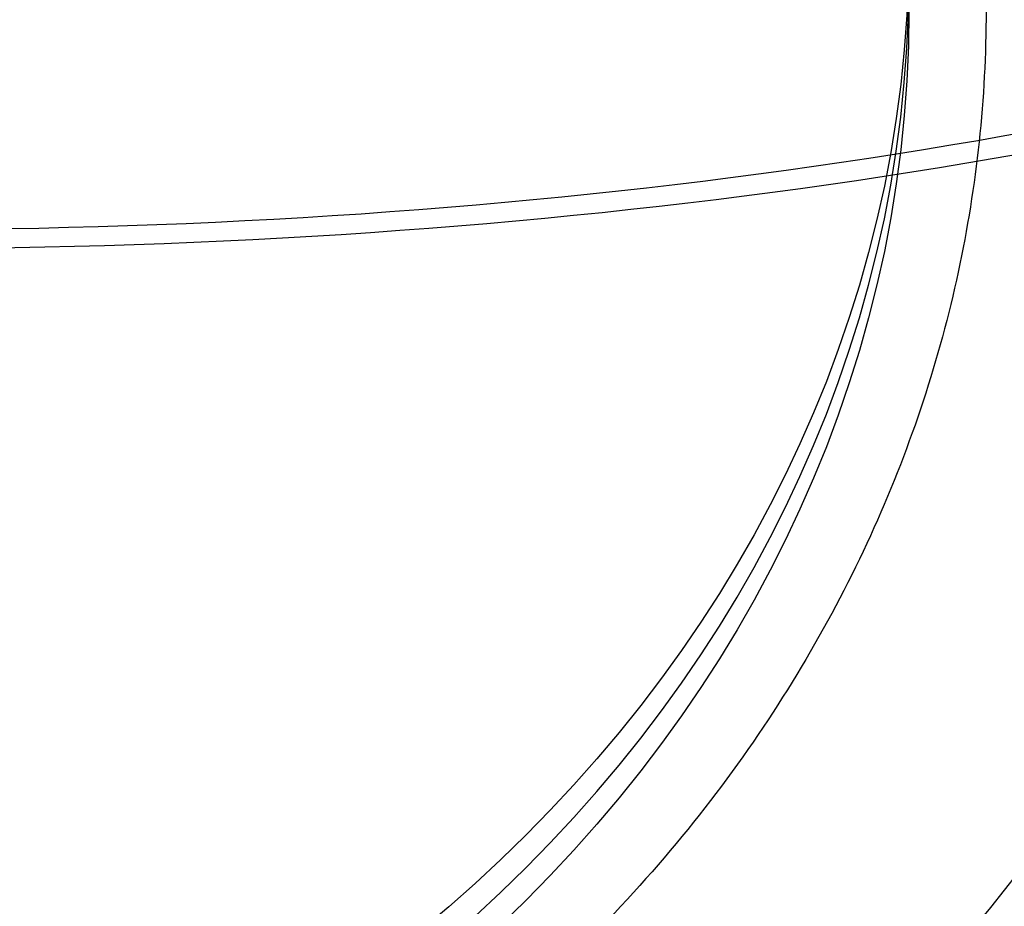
# Model space of a CAD drawing. Header units: millimetres. Extents: x -295 to 297, y -223 to 334.
# Tile 22 of 34: x 18 to 44, y 156 to 179. Entities that reach past the tile are written whole.
import ezdxf

# ---------------------------------------------------------------- set-up
doc = ezdxf.new("R2010")
doc.units = ezdxf.units.MM
doc.layers.add('Default', color=178, linetype='Continuous', true_color=0x000000)

msp = doc.modelspace()

# ---------------------------------------------------------------- linework, layer by layer
at = {"layer": 'Default'}
for centre, radius, start, end in [((0.0046097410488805, 224.0026614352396, -234.9999999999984), 100.9999999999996, 300.0000000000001, 246.374193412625), ((0.0046097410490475, 224.0026614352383, -234.9999999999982), 88.99999999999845, 300.0000000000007, 252.831758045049)]:
    msp.add_arc(centre, radius, start, end, dxfattribs=at)
at = {"layer": 'Default', "extrusion": (-5.134781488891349e-16, -0.5000000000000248, 0.8660254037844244)}
for start, end in [(354.9089331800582, 174.9089331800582), (174.9089331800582, 354.9089331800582)]:
    msp.add_arc((9.49e-13, 100.6864246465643, -189.6205839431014), 53.25295967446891, start, end, dxfattribs=at)
at = {"layer": 'Default', "extrusion": (4.996003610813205e-16, 0.5000000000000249, -0.8660254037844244)}
for start, end in [(5.091066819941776, 185.0910668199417), (185.0910668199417, 5.091066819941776)]:
    msp.add_arc((-9.545e-13, 100.6864246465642, 188.7824435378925), 53.79841421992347, start, end, dxfattribs=at)
at = {"layer": 'Default', "extrusion": (6.662473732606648e-16, 0.5000000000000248, -0.8660254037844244)}
msp.add_arc((-7.233e-13, 100.6864246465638, 274.2294824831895), 95.99999999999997, 180, 270, dxfattribs=at)
at = {"layer": 'Default', "extrusion": (6.108676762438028e-16, 0.5000000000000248, -0.8660254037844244)}
msp.add_arc((-7.482e-13, 100.6864246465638, 274.2294824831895), 100, 180, 270, dxfattribs=at)
at = {"layer": 'Default', "extrusion": (-7.395399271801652e-17, 0.5000000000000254, -0.866025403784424)}
msp.add_arc((-1.0206e-12, 100.6864246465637, 187.6630340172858), 41.50000000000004, 180.0000000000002, 269.9999999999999, dxfattribs=at)
at = {"layer": 'Default', "extrusion": (-2.557953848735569e-13, -0.5000000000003, 0.8660254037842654)}
msp.add_arc((-9.15085e-11, 100.6864246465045, -185.934303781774), 41.50000000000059, 180.0000000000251, 2.51134e-11, dxfattribs=at)
at = {"layer": 'Default', "extrusion": (6.416350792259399e-16, 0.5000000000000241, -0.8660254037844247)}
msp.add_arc((-5.932e-13, 100.6864246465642, 184.2055735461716), 41.4999999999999, 180, 0, dxfattribs=at)
at = {"layer": 'Default', "extrusion": (0.088738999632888, 0.862608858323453, 0.4980274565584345)}
msp.add_arc((23.02932081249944, -270.9349027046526, 100.2892079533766), 98.00000000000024, 96.00378492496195, 125.988629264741, dxfattribs=at)
at = {"layer": 'Default', "extrusion": (-0.08873899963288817, -0.862608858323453, -0.4980274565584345)}
msp.add_arc((-23.02932081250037, -270.9349027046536, -100.2892079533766), 99.00000000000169, 54.01137073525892, 84.02726342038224, dxfattribs=at)
at = {"layer": 'Default'}
for points, knots in [([(-40.07163354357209, 132.3844606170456, -234.9999996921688), (-42.87612918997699, 133.61122372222, -234.9999982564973), (-48.36051156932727, 136.3170448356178, -234.9999954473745), (-56.16565885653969, 141.1003341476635, -234.9999914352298), (-63.50172867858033, 146.5759405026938, -234.9999876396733), (-68.04798558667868, 150.6663509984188, -234.9999852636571), (-72.3094302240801, 154.8706409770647, -234.9999830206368), (-76.2849570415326, 159.1534243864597, -234.9999809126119), (-81.65324884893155, 166.0590518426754, -234.999978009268), (-86.39883117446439, 173.4065459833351, -234.9999753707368), (-89.12860608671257, 178.5733039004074, -234.9999737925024), (-90.96156632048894, 182.4454595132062, -234.9999727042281), (-92.07365056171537, 184.9242080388, -234.9999720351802), (-94.09304536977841, 189.9654728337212, -234.9999707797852), (-95.3748874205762, 193.834185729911, -234.9999699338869), (-96.82647213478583, 198.8979986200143, -234.9999689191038), (-98.04290479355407, 203.849306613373, -234.9999680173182), (-98.87803372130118, 208.8789907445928, -234.9999672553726), (-99.80254241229, 216.1614928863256, -234.9999662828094), (-100.3229967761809, 225.7282026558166, -234.9999652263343), (-99.47386951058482, 235.2713578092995, -234.9999648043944), (-98.29305651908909, 242.5573892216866, -234.9999647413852), (-97.26651990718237, 247.6335395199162, -234.9999647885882), (-95.84970667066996, 252.6148778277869, -234.9999650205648), (-94.1891439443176, 257.6941822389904, -234.9999653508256), (-92.74488658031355, 261.5629348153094, -234.9999656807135), (-90.50543894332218, 266.5891546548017, -234.9999662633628), (-89.28234528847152, 269.0552458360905, -234.9999666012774), (-87.2802023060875, 272.8909360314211, -234.9999671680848), (-84.324559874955, 277.989206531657, -234.9999680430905), (-79.2457683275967, 285.2013448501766, -234.9999696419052), (-73.55236229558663, 291.9388638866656, -234.999971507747), (-69.36721814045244, 296.0876912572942, -234.9999729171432), (-64.91258162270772, 300.1285336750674, -234.9999744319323), (-60.19364284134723, 304.0287998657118, -234.9999760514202), (-52.62565210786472, 309.1966198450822, -234.9999786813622), (-44.61720158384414, 313.6514559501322, -234.9999814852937), (-39.01737779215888, 316.1258111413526, -234.9999834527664), (-33.38098668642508, 318.3122013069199, -234.9999854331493), (-27.7375913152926, 320.2153437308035, -234.9999874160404), (-19.07034534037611, 322.3011903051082, -234.9999904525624), (-10.25201229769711, 323.6084422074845, -234.9999935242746), (-4.306396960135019, 323.954163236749, -234.9999955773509), (0.075528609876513, 324.0124501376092, -234.9999970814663), (2.876715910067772, 323.9908202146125, -234.9999980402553), (8.469353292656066, 323.7125498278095, -234.9999999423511), (12.64515394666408, 323.2400961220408, -235.0000013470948), (18.0279084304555, 322.4006273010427, -235.0000031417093), (23.21814987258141, 321.3786985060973, -235.0000048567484), (28.31122591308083, 319.9491823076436, -235.0000065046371), (33.17935024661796, 318.3718545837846, -235.0000080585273), (37.82051459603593, 316.6754728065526, -235.0000095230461), (42.32351742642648, 314.640502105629, -235.0000108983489), (46.63717193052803, 312.4950823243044, -235.000012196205), (50.76223032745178, 310.2590334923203, -235.0000134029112), (54.72001565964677, 307.7387284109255, -235.0000145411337), (58.70719809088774, 304.997827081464, -235.0000156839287), (62.7050184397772, 302.0235469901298, -235.0000168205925), (66.46991537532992, 298.7594294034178, -235.0000178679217), (70.23746030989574, 295.2378169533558, -235.000018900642), (73.98147679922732, 291.4466377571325, -235.0000199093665), (77.4113403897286, 287.3690466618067, -235.0000207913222), (79.90717471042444, 284.1488687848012, -235.0000214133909), (81.58584054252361, 281.8857540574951, -235.0000218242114), (83.95698811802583, 278.3896491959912, -235.000022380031), (86.17844005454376, 274.7965667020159, -235.0000228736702), (87.55767219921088, 272.3394695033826, -235.0000231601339), (88.91428511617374, 269.7982423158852, -235.0000234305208), (90.24207619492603, 267.1730587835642, -235.0000236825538), (92.05730397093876, 263.1534662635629, -235.000023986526), (93.69357368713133, 259.0577530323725, -235.0000242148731), (94.66356383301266, 256.2804033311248, -235.0000243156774), (97.00945215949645, 249.0539470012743, -235.0000245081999), (99.68974862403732, 237.1544457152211, -235.0000243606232), (100.4257358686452, 219.017580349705, -235.0000227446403), (97.89710118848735, 201.0428160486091, -235.0000197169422), (94.05148169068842, 189.4672382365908, -235.0000167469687), (91.01442978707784, 182.5384109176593, -235.0000146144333), (89.80282480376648, 179.9290633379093, -235.0000137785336), (87.81943964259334, 176.0990625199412, -235.0000124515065), (85.67281847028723, 172.3581074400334, -235.0000110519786), (84.13473497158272, 169.9268566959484, -235.0000100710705), (81.82717049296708, 166.4478842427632, -235.000008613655), (78.61889039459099, 162.0170962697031, -235.0000066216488), (75.05876278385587, 157.8637299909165, -235.0000044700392), (71.44315208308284, 153.9802328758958, -235.0000023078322), (67.79902366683, 150.356891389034, -235.0000001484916), (63.88706525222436, 147.0244972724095, -234.9999978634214), (59.98860160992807, 143.9549256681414, -234.9999955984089), (56.12821653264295, 141.1336784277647, -234.9999933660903), (52.07582224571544, 138.5959424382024, -234.9999910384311), (50.00460974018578, 137.4001210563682, -234.9999898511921)], [-5.347238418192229, -5.347238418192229, -5.347238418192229, -5.347238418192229, -5.255671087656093, -5.164103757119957, -5.072536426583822, -4.980969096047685, -4.980969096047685, -4.893464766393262, -4.80596043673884, -4.718456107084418, -4.630951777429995, -4.630951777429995, -4.590304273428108, -4.549656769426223, -4.468361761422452, -4.468361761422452, -4.39207962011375, -4.315797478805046, -4.315797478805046, -4.172486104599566, -4.029174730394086, -4.029174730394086, -3.951691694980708, -3.874208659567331, -3.874208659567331, -3.791838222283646, -3.750653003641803, -3.709467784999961, -3.709467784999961, -3.621223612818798, -3.532979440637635, -3.444735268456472, -3.356491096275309, -3.356491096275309, -3.264825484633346, -3.173159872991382, -3.08149426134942, -2.989828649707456, -2.989828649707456, -2.900649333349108, -2.811470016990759, -2.722290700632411, -2.633111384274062, -2.633111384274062, -2.591200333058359, -2.549289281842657, -2.465467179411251, -2.465467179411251, -2.386325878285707, -2.307184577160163, -2.307184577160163, -2.233250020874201, -2.15931546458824, -2.15931546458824, -2.089135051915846, -2.018954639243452, -2.018954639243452, -1.944401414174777, -1.869848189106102, -1.869848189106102, -1.790133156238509, -1.710418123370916, -1.710418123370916, -1.668260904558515, -1.626103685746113, -1.583946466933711, -1.54178924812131, -1.54178924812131, -1.497775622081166, -1.453761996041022, -1.409748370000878, -1.365734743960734, -1.365734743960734, -1.182475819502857, -0.9992168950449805, -0.8159579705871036, -0.6326990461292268, -0.6326990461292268, -0.5896566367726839, -0.5466142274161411, -0.5035718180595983, -0.4605294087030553, -0.4605294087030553, -0.3786919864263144, -0.2968545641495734, -0.2968545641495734, -0.2199693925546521, -0.1430842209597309, -0.1430842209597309, -0.0715421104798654, 0, 0, 0, 0]), ([(45.00460974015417, 146.0603750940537, -234.9999895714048), (46.90610405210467, 147.1582087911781, -234.9999908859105), (50.62470426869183, 149.4906463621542, -234.9999934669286), (54.16312922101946, 152.0883000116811, -234.999995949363), (57.73627869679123, 154.9184004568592, -234.9999984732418), (61.32067104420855, 157.9946775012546, -235.0000010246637), (64.65241975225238, 161.3429358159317, -235.000003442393), (67.10334132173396, 164.0081308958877, -235.0000052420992), (68.76703987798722, 165.8952527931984, -235.0000064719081), (71.14051023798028, 168.8263662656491, -235.0000082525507), (73.3891540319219, 171.8543009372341, -235.0000099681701), (74.80315473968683, 173.9351002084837, -235.0000110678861), (76.20936810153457, 176.1008037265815, -235.0000121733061), (77.60148249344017, 178.3520969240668, -235.0000132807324), (79.53775730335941, 181.8158464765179, -235.0000148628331), (81.31950822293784, 185.3615694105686, -235.0000163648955), (82.40266375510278, 187.7767331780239, -235.0000173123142), (85.10431760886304, 194.1760523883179, -235.0000197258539), (88.46844017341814, 204.8506670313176, -235.0000230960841), (90.47580516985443, 221.3800545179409, -235.0000265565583), (89.4293276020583, 237.9978950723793, -235.0000284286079), (86.68922649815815, 248.8495247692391, -235.000028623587), (84.35686882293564, 255.4112479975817, -235.0000284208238), (83.4021263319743, 257.9179316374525, -235.0000283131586), (81.80442807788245, 261.6082218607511, -235.0000280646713), (80.04356118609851, 265.2234997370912, -235.0000277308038), (78.76247903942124, 267.5801558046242, -235.0000274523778), (76.82208948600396, 270.9668614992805, -235.00002700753), (74.08827032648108, 275.2984934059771, -235.0000263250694), (70.99563582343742, 279.3816801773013, -235.0000254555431), (67.82509400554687, 283.2158985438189, -235.0000245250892), (64.60257618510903, 286.8082960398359, -235.0000235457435), (61.10225195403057, 290.1305950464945, -235.000022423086), (57.59329085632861, 293.202410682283, -235.0000212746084), (54.10013228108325, 296.0362010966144, -235.000020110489), (50.40480917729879, 298.6007917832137, -235.0000188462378), (46.69168644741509, 300.9765204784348, -235.0000175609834), (42.9749939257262, 303.1702161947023, -235.0000162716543), (39.11042204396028, 305.0914612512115, -235.0000148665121), (35.04036683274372, 306.9353524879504, -235.000013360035), (30.76324445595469, 308.6778333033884, -235.0000117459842), (26.36494713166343, 310.0867359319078, -235.0000100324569), (22.95011570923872, 311.0372998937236, -235.000008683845), (20.55897148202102, 311.6501602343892, -235.0000077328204), (16.93949906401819, 312.4208310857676, -235.0000062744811), (13.29141730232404, 313.0421292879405, -235.0000047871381), (10.84304228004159, 313.3561860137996, -235.00000377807), (8.318457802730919, 313.627335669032, -235.0000027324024), (5.719823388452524, 313.8493745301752, -235.0000016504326), (1.81325717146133, 314.012800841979, -235.0000000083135), (-2.096732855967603, 314.0064256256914, -234.9999983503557), (-4.702175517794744, 313.8889920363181, -234.9999972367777), (-11.60411054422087, 313.4270322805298, -234.9999942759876), (-22.63298536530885, 311.6375417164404, -234.9999894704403), (-38.27576475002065, 306.016154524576, -234.9999825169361), (-52.63071386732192, 297.6358683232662, -234.9999760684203), (-61.0854923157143, 290.3313041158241, -234.9999722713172), (-66.8137240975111, 284.3551037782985, -234.9999697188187), (-70.32304465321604, 280.3515795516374, -234.9999681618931), (-75.0254473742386, 273.9188442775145, -234.9999661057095), (-79.14167070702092, 267.096135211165, -234.9999643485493), (-81.47829749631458, 262.3124398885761, -234.9999633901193), (-83.03122041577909, 258.7383432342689, -234.9999627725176), (-83.96592435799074, 256.4602278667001, -234.9999624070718), (-85.64600271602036, 251.833728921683, -234.9999617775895), (-86.69115667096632, 248.2907597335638, -234.9999614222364), (-87.85098770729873, 243.6673238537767, -234.9999610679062), (-88.56216455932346, 240.2873888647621, -234.9999608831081), (-89.24949619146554, 235.7362778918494, -234.9999607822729), (-89.50579476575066, 233.4479760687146, -234.9999607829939), (-89.81574052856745, 230.1008099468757, -234.9999608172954), (-90.06051728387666, 225.6923667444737, -234.9999609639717), (-89.94170558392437, 219.0814291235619, -234.9999614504), (-89.3385584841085, 212.496991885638, -234.9999621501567), (-88.61428500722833, 208.1415674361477, -234.9999627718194), (-87.92934779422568, 204.7911280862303, -234.9999633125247), (-87.39711998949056, 202.4313066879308, -234.9999637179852), (-86.14409162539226, 197.7609461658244, -234.9999646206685), (-84.99390428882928, 194.3191939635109, -234.9999654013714), (-83.22377095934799, 189.6569799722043, -234.9999665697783), (-81.19814115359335, 184.940562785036, -234.9999678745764), (-78.7775554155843, 180.4141347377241, -234.9999693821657), (-76.079491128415, 175.8498850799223, -234.9999710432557), (-73.08748268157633, 171.2783438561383, -234.9999728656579), (-68.0072854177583, 164.8702566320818, -234.9999759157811), (-62.36754047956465, 158.9486657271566, -234.9999792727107), (-58.25625927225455, 155.350265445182, -234.9999817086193), (-53.92077124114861, 151.8919578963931, -234.9999842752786), (-49.37161287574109, 148.6000626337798, -234.999986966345), (-40.00491351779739, 143.0729966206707, -234.9999925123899), (-32.54416727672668, 139.9281019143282, -234.9999969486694), (-27.51002478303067, 138.3116779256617, -234.9999999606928)], [0, 0, 0, 0, 0.0728825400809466, 0.1457650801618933, 0.1457650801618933, 0.2241858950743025, 0.3026067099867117, 0.3026067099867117, 0.3443749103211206, 0.3861431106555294, 0.4279113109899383, 0.4696795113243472, 0.4696795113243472, 0.5136244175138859, 0.5575693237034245, 0.6015142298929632, 0.6454591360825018, 0.6454591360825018, 0.8320860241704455, 1.018712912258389, 1.205339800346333, 1.391966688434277, 1.391966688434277, 1.436499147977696, 1.481031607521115, 1.525564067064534, 1.570096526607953, 1.570096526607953, 1.655126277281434, 1.740156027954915, 1.740156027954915, 1.820275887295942, 1.90039574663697, 1.90039574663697, 1.975077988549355, 2.04976023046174, 2.04976023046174, 2.121400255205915, 2.193040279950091, 2.193040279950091, 2.269719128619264, 2.346397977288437, 2.346397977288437, 2.387380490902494, 2.42836300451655, 2.469345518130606, 2.510328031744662, 2.510328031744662, 2.553628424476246, 2.596928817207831, 2.640229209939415, 2.683529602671, 2.683529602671, 2.869842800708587, 3.056155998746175, 3.242469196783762, 3.42878239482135, 3.42878239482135, 3.517252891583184, 3.605723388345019, 3.694193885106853, 3.782664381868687, 3.782664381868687, 3.823546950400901, 3.864429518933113, 3.946194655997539, 3.946194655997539, 4.022654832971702, 4.060884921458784, 4.099115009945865, 4.099115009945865, 4.172465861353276, 4.245816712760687, 4.319167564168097, 4.392518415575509, 4.392518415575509, 4.432682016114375, 4.472845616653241, 4.553172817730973, 4.553172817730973, 4.638381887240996, 4.723590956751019, 4.723590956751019, 4.81437838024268, 4.905165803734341, 4.995953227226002, 5.086740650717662, 5.086740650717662, 5.180041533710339, 5.273342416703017, 5.448937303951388, 5.448937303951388, 5.448937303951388, 5.448937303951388]), ([(1.0364e-12, 217.0061785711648, -87.41369933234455), (1.480433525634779, 217.0061785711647, -87.41369933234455), (2.96093528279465, 216.9407421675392, -87.45148632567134), (5.906451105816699, 216.6796275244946, -87.60224257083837), (7.371456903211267, 216.4839527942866, -87.71521062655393), (10.27059165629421, 215.9644921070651, -88.0151108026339), (11.70471316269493, 215.6407130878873, -88.20204056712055), (14.52718014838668, 214.868516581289, -88.64787248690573), (15.9168152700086, 214.4195941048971, -88.90706033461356), (18.63416468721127, 213.4025267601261, -89.49427568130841), (19.9591730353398, 212.8351744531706, -89.82185000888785), (22.52789477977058, 211.591720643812, -90.53975759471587), (23.7716079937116, 210.9156326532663, -90.93008710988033), (26.16866650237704, 209.4623006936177, -91.76915383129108), (27.32201333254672, 208.685069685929, -92.21788539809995), (28.97810763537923, 207.4488826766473, -92.93160201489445), (29.51782474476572, 207.0250939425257, -93.1762787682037), (30.57168117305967, 206.1549307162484, -93.67867047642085), (31.08619617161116, 205.7081659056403, -93.93660994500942), (32.57910124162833, 204.3454971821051, -94.72334875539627), (33.51370387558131, 203.4020833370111, -95.2680305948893), (35.26266166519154, 201.4516551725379, -96.39410939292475), (36.07811823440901, 200.4430708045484, -96.97641332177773), (37.58143363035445, 198.3782733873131, -98.16852729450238), (38.26902789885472, 197.3228374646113, -98.77788649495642), (39.51756495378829, 195.1739974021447, -100.0185183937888), (40.07890033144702, 194.0797010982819, -100.6503068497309), (41.07384167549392, 191.8651112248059, -101.9289021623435), (41.5073067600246, 190.7456120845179, -102.5752478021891), (42.24880107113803, 188.4882784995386, -103.8785198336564), (42.55686521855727, 187.3502971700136, -104.5355305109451), (43.04906727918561, 185.0625227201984, -105.8563775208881), (43.23313448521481, 183.913080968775, -106.5200084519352), (43.47839492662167, 181.6089752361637, -107.8502849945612), (43.53958910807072, 180.4543001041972, -108.5169362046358), (43.53958910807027, 178.1453023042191, -109.8500367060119), (43.47839765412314, 176.9906536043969, -110.5166742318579), (43.23314816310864, 174.6865985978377, -111.84692053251), (43.0490891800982, 173.5371818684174, -112.5105361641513), (42.5569091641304, 171.2494575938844, -113.8313545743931), (42.2488588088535, 170.1115035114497, -114.4883558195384), (41.50739781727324, 167.8542178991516, -115.7916003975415), (41.07395225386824, 166.7347399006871, -116.4379288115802), (40.07906644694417, 164.5202173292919, -117.716482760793), (39.51776941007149, 163.4259680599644, -118.3482516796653), (38.26932030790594, 161.2772127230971, -119.5888376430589), (37.58177562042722, 160.2218137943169, -120.1981695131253), (36.0785708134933, 158.1570877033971, -121.3902370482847), (35.26317358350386, 157.1485373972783, -121.9725263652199), (33.51434475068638, 155.198167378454, -123.0985744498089), (32.57981166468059, 154.2547769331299, -123.6432395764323), (31.08704366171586, 152.8921604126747, -124.4299449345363), (30.57259326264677, 152.4454263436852, -124.6878672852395), (29.51886758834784, 151.5753146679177, -125.1902237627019), (28.979217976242, 151.151548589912, -125.4348830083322), (27.32333207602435, 149.9154245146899, -126.1485558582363), (26.17013207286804, 149.1382300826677, -126.5972722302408), (23.77338034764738, 147.6849566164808, -127.4363349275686), (22.52982709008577, 147.0088889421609, -127.8266728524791), (19.96143538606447, 145.7654344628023, -128.5445824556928), (18.63659712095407, 145.1980576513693, -128.8721443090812), (15.91924938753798, 144.1807991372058, -129.459447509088), (14.5294171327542, 143.7317322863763, -129.7187140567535), (11.70654227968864, 142.9592890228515, -130.1646803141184), (10.27220600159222, 142.6354109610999, -130.3516755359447), (7.372626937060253, 142.1157943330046, -130.6516869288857), (5.907391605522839, 141.9200612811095, -130.7646982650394), (2.961409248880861, 141.6588617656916, -130.9155002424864), (1.480670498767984, 141.5933980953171, -130.9532884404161), (1.008e-12, 141.5933980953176, -130.9532884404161)], [-136.7836532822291, -136.7836532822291, -136.7836532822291, -136.7836532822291, -132.5089161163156, -132.5089161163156, -128.2341789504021, -128.2341789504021, -123.9594417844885, -123.9594417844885, -119.684704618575, -119.684704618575, -115.3973644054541, -115.3973644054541, -111.1100241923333, -111.1100241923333, -106.8226839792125, -106.8226839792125, -104.6790138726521, -104.6790138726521, -102.5353437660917, -102.5353437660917, -98.2659081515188, -98.2659081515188, -93.99647253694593, -93.99647253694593, -89.72703692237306, -89.72703692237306, -85.4576013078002, -85.4576013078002, -81.19115764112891, -81.19115764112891, -76.9247139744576, -76.9247139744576, -72.6582703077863, -72.6582703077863, -68.391826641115, -68.391826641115, -64.12547810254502, -64.12547810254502, -59.85912956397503, -59.85912956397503, -55.59278102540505, -55.59278102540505, -51.32643248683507, -51.32643248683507, -47.05718271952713, -47.05718271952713, -42.78793295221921, -42.78793295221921, -38.51868318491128, -38.51868318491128, -34.24943341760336, -34.24943341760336, -32.10596495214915, -32.10596495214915, -29.96249648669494, -29.96249648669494, -25.67555955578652, -25.67555955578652, -21.3886226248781, -21.3886226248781, -17.10168569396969, -17.10168569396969, -12.82626427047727, -12.82626427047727, -8.550842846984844, -8.550842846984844, -4.275421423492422, -4.275421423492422, 0, 0, 0, 0])]:
    msp.add_open_spline(points, degree=3, knots=knots, dxfattribs=at)
for points, weights, knots in [([(47.50397820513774, 141.731341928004, -230.0000001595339), (190.0020835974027, 224.0026614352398, -230.0000001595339), (47.50397820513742, 306.2739809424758, -230.0000001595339), (-94.99412718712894, 388.54530044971, -230.0000001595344), (-94.99412718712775, 224.0026614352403, -230.0000001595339), (-94.99412718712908, 158.3214390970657, -230.0000001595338), (-33.54523286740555, 135.1253973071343, -230.0000001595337)], [1, 0.5, 1, 0.5, 1, 0.7147071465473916, 0.7549823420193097], [0, 0, 0, 329.8132134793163, 329.8132134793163, 659.6264269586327, 659.6264269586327, 847.8131325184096, 847.8131325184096, 847.8131325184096]), ([(47.50385189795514, 141.7315606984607, -229.0000001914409), (190.0015783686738, 224.0026614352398, -229.0000001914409), (47.50385189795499, 306.2737621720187, -229.0000001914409), (-94.99387457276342, 388.5448629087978, -229.0000001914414), (-94.99387457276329, 224.0026614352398, -229.0000001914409), (-94.99387457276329, 158.3228799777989, -229.0000001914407), (-33.5467466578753, 135.1262387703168, -229.0000001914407)], [1, 0.5, 1, 0.5, 1, 0.7147110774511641, 0.7549812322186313], [0, 0, 0, 0.373789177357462, 0.373789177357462, 0.747578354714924, 0.747578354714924, 0.960854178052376, 0.960854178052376, 0.960854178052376]), ([(47.50308276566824, 141.7328928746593, -239.9999990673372), (189.9985018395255, 224.0026614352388, -239.9999990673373), (47.50308276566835, 306.2724299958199, -239.9999990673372), (-94.99233630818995, 388.5421985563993, -239.9999990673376), (-94.99233630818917, 224.0026614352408, -239.9999990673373), (-94.99233630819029, 158.3215068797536, -239.9999990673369), (-33.54311869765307, 135.1265134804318, -239.9999990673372)], [1, 0.5, 1, 0.5, 1, 0.7147035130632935, 0.7549833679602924], [0, 0, 0, 329.8132803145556, 329.8132803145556, 659.6265606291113, 659.6265606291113, 847.8157010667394, 847.8157010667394, 847.8157010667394]), ([(47.50277737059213, 141.7334218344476, -240.9999988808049), (189.997280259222, 224.0026614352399, -240.9999988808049), (47.50277737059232, 306.271901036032, -240.9999988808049), (-94.99172551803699, 388.5411406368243, -240.9999988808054), (-94.9917255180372, 224.0026614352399, -240.9999988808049), (-94.99172551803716, 158.3230133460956, -240.9999988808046), (-33.54427551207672, 135.1276030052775, -240.999998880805)], [1, 0.5, 1, 0.5, 1, 0.7147068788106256, 0.7549824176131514], [0, 0, 0, 0.373789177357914, 0.373789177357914, 0.747578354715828, 0.747578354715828, 0.9608573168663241, 0.9608573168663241, 0.9608573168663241])]:
    msp.add_rational_spline(points, weights, degree=2, knots=knots, dxfattribs=at)

doc.saveas('drawing.dxf')
